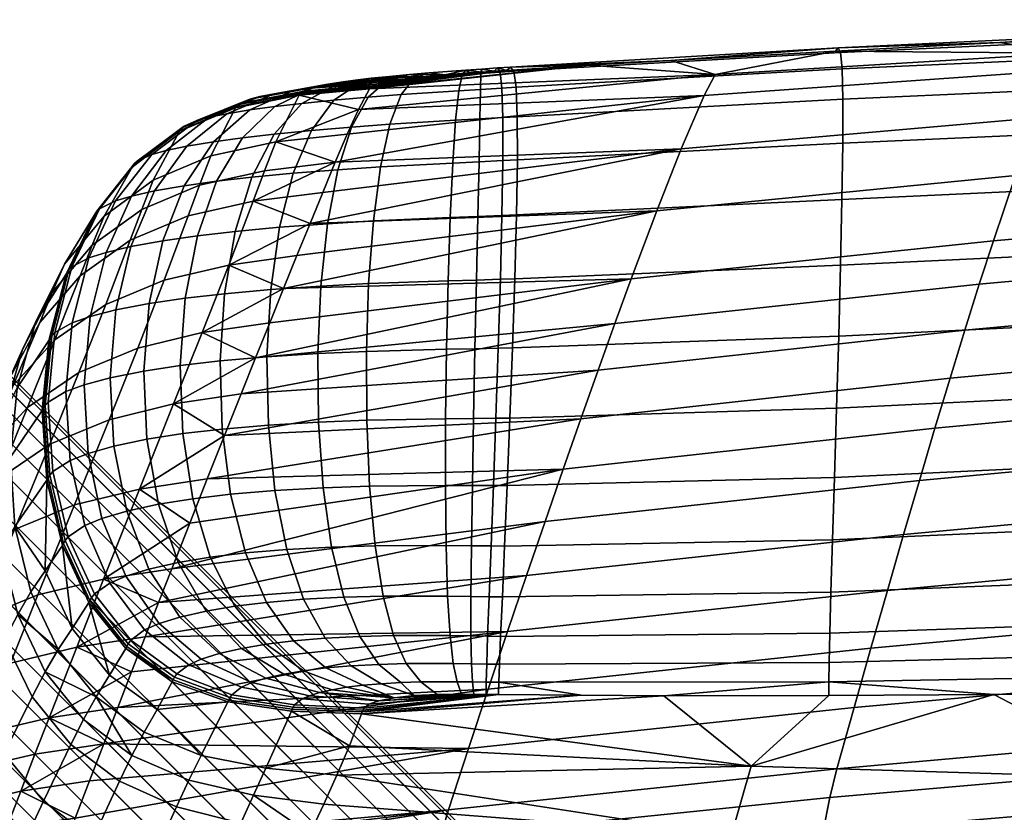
# Model space of a CAD drawing. Header units: millimetres. Extents: x -269 to 269, y -299 to 257.
# Tile 18 of 37: x -215 to -148, y 201 to 255. Entities that reach past the tile are written whole.
import ezdxf

# ---------------------------------------------------------------- set-up
doc = ezdxf.new("R2010")
doc.units = ezdxf.units.MM
doc.header["$MEASUREMENT"] = 0
doc.layers.add('podnoz', color=7, linetype='Continuous')
doc.layers.add('sedak', color=251, linetype='Continuous')

msp = doc.modelspace()

# ---------------------------------------------------------------- meshes
at = {"layer": 'podnoz'}
mesh = msp.add_polyface(dxfattribs=at)
corners = [(-226.217, 223.385, 71.431), (-224.729, 224.729, 71.279), (-18.084, 18.084, 268.012), (-19.572, 16.741, 268.164), (-229.692, 221.18, 72.766), (-227.896, 222.17, 71.92), (-21.252, 15.526, 268.653), (-23.049, 14.536, 269.5), (-233.205, 220.185, 75.411), (-231.501, 220.501, 73.952), (-24.856, 13.857, 270.685), (-26.562, 13.541, 272.144), (-235.93, 220.633, 78.743), (-234.705, 220.241, 77.045), (-28.062, 13.597, 273.778), (-29.286, 13.989, 275.477), (-237.511, 222.214, 82.064), (-236.851, 221.294, 80.404), (-30.206, 14.65, 277.137), (-30.867, 15.57, 278.798), (-236.964, 228.451, 88.041), (-237.644, 226.644, 86.856), (-31, 19.999, 283.589), (-30.32, 21.807, 284.775), (-234.759, 231.928, 89.377), (-235.974, 230.248, 88.888), (-29.33, 23.604, 285.621), (-28.114, 25.284, 286.11), (-231.928, 234.759, 89.377), (-233.416, 233.416, 89.529), (-26.771, 26.772, 286.262), (-25.284, 28.115, 286.11), (-228.451, 236.964, 88.041), (-230.248, 235.974, 88.888), (-23.604, 29.33, 285.621), (-21.808, 30.32, 284.775), (-224.938, 237.959, 85.397), (-226.644, 237.644, 86.856), (-20, 30.999, 283.589), (-18.295, 31.315, 282.13), (-222.214, 237.511, 82.064), (-223.439, 237.903, 83.763), (-16.795, 31.259, 280.496), (-15.57, 30.867, 278.798), (-220.633, 235.93, 78.743), (-221.294, 236.85, 80.404), (-14.65, 30.206, 277.137), (-13.989, 29.286, 275.477), (-220.185, 233.206, 75.411), (-220.241, 234.705, 77.045), (-13.597, 28.061, 273.778), (-13.541, 26.561, 272.144), (-221.18, 229.693, 72.766), (-220.501, 231.501, 73.952), (-13.856, 24.857, 270.685), (-14.536, 23.049, 269.5), (-223.386, 226.216, 71.431), (-222.17, 227.896, 71.92), (-15.526, 21.252, 268.653), (-16.741, 19.572, 268.164), (-23.688, 23.687, 290.034), (-25.149, 25.149, 288.017), (-27.655, 21.929, 287.432), (-26.146, 20.42, 289.515), (-20.42, 26.146, 289.515), (-21.929, 27.655, 287.432), (-16.501, 27.501, 287.868), (-18.159, 29.159, 285.579), (-19.062, 24.788, 291.913), (-22.371, 22.371, 292.358), (-17.923, 23.649, 294.531), (-21.269, 21.268, 294.894)]
mesh.append_faces([[corners[k] for k in face] for face in [(0, 1, 2, 3), (4, 5, 6, 7), (5, 0, 3, 6), (8, 9, 10, 11), (12, 13, 14, 15), (13, 8, 11, 14), (9, 4, 7, 10), (16, 17, 18, 19), (20, 21, 22, 23), (24, 25, 26, 27), (25, 20, 23, 26), (17, 12, 15, 18), (28, 29, 30, 31), (32, 33, 34, 35), (33, 28, 31, 34), (36, 37, 38, 39), (40, 41, 42, 43), (41, 36, 39, 42), (37, 32, 35, 38), (44, 45, 46, 47), (48, 49, 50, 51), (49, 44, 47, 50), (52, 53, 54, 55), (56, 57, 58, 59), (1, 56, 59, 2), (57, 52, 55, 58), (53, 48, 51, 54), (45, 40, 43, 46), (29, 24, 27, 30), (60, 61, 62, 63), (64, 65, 61, 60), (66, 67, 65, 64), (68, 64, 60, 69), (70, 68, 69, 71), (62, 26, 23, 23), (26, 62, 27, 27), (27, 61, 30, 30), (61, 27, 62, 62), (65, 34, 31, 31), (65, 35, 34, 34), (38, 35, 67, 67), (65, 67, 35, 35), (61, 65, 31, 30)]])
mesh = msp.add_polyface(dxfattribs=at)
corners = [(-241.803, 227.338, 65.913), (-242.927, 228.463, 62.418), (-238.731, 227.732, 61.087), (-237.743, 226.743, 64.161), (-236.492, 225.492, 67.037), (-233.577, 227.851, 63.01), (-232.438, 226.712, 65.628), (-240.381, 225.916, 69.184), (-231.08, 225.354, 68.026), (-229.129, 229.129, 65.183), (-227.812, 227.813, 67.507), (-234.999, 223.999, 69.673), (-238.684, 224.219, 72.181), (-241.349, 225.792, 74.903), (-243.268, 227.711, 71.514), (-229.571, 223.845, 70.109), (-226.352, 226.351, 69.524), (-233.341, 222.341, 71.962), (-236.798, 222.334, 74.782), (-239.217, 223.66, 77.845), (-240.543, 226.079, 80.908), (-242.922, 228.458, 77.626), (-226.217, 223.385, 71.431), (-227.896, 222.17, 71.92), (-229.692, 221.18, 72.766), (-224.729, 224.729, 71.279), (-233.205, 220.185, 75.411), (-235.93, 220.633, 78.743), (-237.511, 222.214, 82.064), (-237.903, 223.439, 83.763), (-237.959, 224.939, 85.397), (-240.535, 229.536, 83.729), (-231.501, 220.501, 73.952), (-234.705, 220.241, 77.045), (-236.851, 221.294, 80.404), (-237.644, 226.644, 86.856), (-223.846, 229.571, 70.109), (-223.386, 226.216, 71.431), (-222.17, 227.896, 71.92), (-31.259, 16.795, 280.496), (-31.315, 18.295, 282.13), (-30.867, 15.57, 278.798), (-31, 19.999, 283.589), (-240, 229.5, 7.5), (-240, 225, 5), (-237.271, 225.25, 5), (-234.479, 226.053, 5), (-236.135, 230.237, 7.5), (-242.729, 225.25, 5), (-243.865, 230.237, 7.5), (-248.208, 227.445, 5), (-245.521, 226.053, 5), (-237.38, 225.841, 4), (-237.271, 225.25, 5), (-240, 225, 5), (-240, 225.6, 4), (-232.12, 227.947, 4), (-231.792, 227.445, 5), (-234.479, 226.053, 5), (-234.699, 226.611, 4), (-242.62, 225.841, 4), (-242.729, 225.25, 5), (-245.521, 226.053, 5), (-245.301, 226.611, 4), (-248.208, 227.445, 5), (-247.88, 227.947, 4)]
mesh.append_faces([[corners[k] for k in face] for face in [(0, 1, 2, 3), (4, 3, 5, 6), (7, 0, 3, 4), (8, 6, 9, 10), (11, 4, 6, 8), (12, 7, 4, 11), (13, 14, 7, 12), (15, 8, 10, 16), (17, 11, 8, 15), (18, 12, 11, 17), (19, 13, 12, 18), (20, 21, 13, 19), (15, 16, 22, 23), (17, 15, 23, 24), (16, 25, 22, 22), (26, 18, 17, 17), (18, 27, 19, 19), (20, 19, 28, 29), (30, 31, 20, 20), (17, 24, 32, 32), (17, 32, 26, 26), (18, 33, 27, 27), (19, 27, 34, 34), (18, 26, 33, 33), (20, 29, 30, 30), (31, 30, 35, 35), (19, 34, 28, 28), (36, 37, 16, 16), (16, 37, 25, 25), (36, 38, 37, 37), (30, 29, 39, 40), (29, 28, 41, 39), (35, 30, 40, 42), (43, 44, 45, 45), (46, 47, 45, 45), (48, 44, 43, 43), (49, 50, 51, 51), (52, 53, 54, 55), (56, 57, 58, 59), (59, 58, 53, 52), (60, 61, 62, 63), (55, 54, 61, 60), (63, 62, 64, 65)]])
at = {"layer": 'sedak'}
mesh = msp.add_polyface(dxfattribs=at)
corners = [(-136.492, 253.839, 841.36), (-113.754, 254.627, 841.297), (-113.877, 255.039, 836.735), (-136.638, 254.181, 836.831), (-136.392, 252.703, 845.448), (-113.669, 253.442, 845.427), (-136.342, 250.639, 849.028), (-113.627, 251.353, 849.049), (-136.343, 247.649, 852.036), (-113.628, 248.361, 852.093), (-136.391, 243.843, 854.408), (-113.668, 244.572, 854.491), (-136.476, 239.413, 856.088), (-113.74, 240.171, 856.181), (-136.588, 234.607, 857.025), (-113.834, 235.397, 857.114), (-136.714, 229.701, 857.183), (-113.94, 230.517, 857.254), (-136.842, 224.972, 856.536), (-114.048, 225.798, 856.58), (-136.96, 220.673, 855.079), (-114.146, 221.484, 855.089), (-158.83, 252.816, 841.357), (-158.986, 253.118, 836.897), (-158.724, 251.701, 845.375), (-158.673, 249.638, 848.894), (-158.677, 246.632, 851.854), (-158.732, 242.801, 854.194), (-158.829, 238.345, 855.857), (-158.954, 233.521, 856.795), (-159.095, 228.616, 856.968), (-159.237, 223.915, 856.35), (-159.368, 219.676, 854.931), (-125.422, 254.521, 831.864), (-136.816, 254.027, 831.921), (-147.998, 253.493, 831.982), (-159.178, 252.908, 832.048), (-144.132, 251.573, 798.661), (-168.104, 249.875, 798.861), (-167.358, 251.3, 815.469), (-143.479, 252.768, 815.302), (-145.495, 248.361, 765.455), (-169.666, 246.252, 765.727), (-146.932, 244.441, 732.328), (-171.32, 242.042, 732.666), (-148.438, 239.995, 699.265), (-173.062, 237.408, 699.663), (-149.396, 237.044, 679.094), (-174.169, 234.379, 679.516), (-120.14, 253.022, 798.49), (-119.587, 254.03, 815.159), (-121.292, 250.149, 765.223), (-122.503, 246.477, 732.042), (-123.769, 242.191, 698.927), (-124.57, 239.305, 678.736), (-125.393, 236.237, 658.573), (-150.377, 233.929, 658.949), (-126.233, 233.001, 638.436), (-151.383, 230.662, 638.829), (-127.095, 229.609, 618.318), (-152.414, 227.251, 618.728), (-127.974, 226.075, 598.229), (-153.469, 223.705, 598.653), (-128.871, 222.405, 578.165), (-154.546, 220.03, 578.604)]
mesh.append_faces([[corners[k] for k in face] for face in [(0, 1, 2, 3), (4, 5, 1, 0), (6, 7, 5, 4), (8, 9, 7, 6), (10, 11, 9, 8), (12, 13, 11, 10), (14, 15, 13, 12), (16, 17, 15, 14), (18, 19, 17, 16), (20, 21, 19, 18), (22, 0, 3, 23), (24, 4, 0, 22), (25, 6, 4, 24), (26, 8, 6, 25), (27, 10, 8, 26), (28, 12, 10, 27), (29, 14, 12, 28), (30, 16, 14, 29), (31, 18, 16, 30), (32, 20, 18, 31), (3, 33, 34, 34), (3, 34, 35, 35), (23, 35, 36, 36), (35, 23, 3, 3), (37, 38, 39, 40), (41, 42, 38, 37), (43, 44, 42, 41), (45, 46, 44, 43), (47, 48, 46, 45), (49, 37, 40, 50), (51, 41, 37, 49), (52, 43, 41, 51), (53, 45, 43, 52), (54, 47, 45, 53), (55, 56, 47, 54), (57, 58, 56, 55), (59, 60, 58, 57), (61, 62, 60, 59), (63, 64, 62, 61), (40, 39, 36, 36), (40, 35, 34, 34), (40, 36, 35, 35), (40, 34, 33, 33), (50, 40, 33, 33)]])
mesh = msp.add_polyface(dxfattribs=at)
corners = [(-181.262, 251.812, 836.911), (-181.529, 251.584, 832.199), (-182.151, 251.755, 836.912), (-182.366, 251.531, 832.206), (-183.24, 251.684, 836.911), (-181.041, 251.53, 841.245), (-158.83, 252.816, 841.357), (-158.986, 253.118, 836.897), (-180.885, 250.447, 845.151), (-158.724, 251.701, 845.375), (-180.803, 248.435, 848.572), (-158.673, 249.638, 848.894), (-180.794, 245.503, 851.451), (-158.677, 246.632, 851.854), (-180.854, 241.766, 853.728), (-158.732, 242.801, 854.194), (-180.969, 237.421, 855.348), (-158.829, 238.345, 855.857), (-181.125, 232.72, 856.264), (-158.954, 233.521, 856.795), (-181.305, 227.942, 856.436), (-159.095, 228.616, 856.968), (-181.49, 223.366, 855.839), (-159.237, 223.915, 856.35), (-181.664, 219.247, 854.462), (-159.368, 219.676, 854.931), (-181.971, 251.47, 841.24), (-181.843, 250.387, 845.139), (-181.778, 248.379, 848.554), (-181.778, 245.453, 851.427), (-181.838, 241.726, 853.699), (-181.947, 237.392, 855.316), (-182.092, 232.703, 856.229), (-182.257, 227.936, 856.4), (-182.426, 223.37, 855.803), (-182.583, 219.258, 854.429), (-170.355, 252.273, 832.121), (-175.942, 251.935, 832.159), (-159.178, 252.908, 832.048), (-150.377, 233.929, 658.949), (-175.308, 231.21, 659.392), (-174.169, 234.379, 679.516), (-149.396, 237.044, 679.094), (-151.383, 230.662, 638.829), (-176.478, 227.906, 639.292), (-152.414, 227.251, 618.728), (-177.678, 224.472, 619.21), (-153.469, 223.705, 598.653), (-178.908, 220.912, 599.153), (-191.587, 248.924, 808.282), (-190.843, 250.331, 823.452), (-167.358, 251.3, 815.469), (-192.357, 247.254, 793.14), (-168.104, 249.875, 798.861), (-194.885, 241.182, 746.578), (-194.019, 243.296, 762.086), (-169.666, 246.252, 765.727), (-193.176, 245.338, 777.604), (-171.32, 242.042, 732.666), (-173.062, 237.408, 699.663), (-196.69, 236.749, 715.594), (-199.571, 229.597, 669.228), (-200.706, 226.753, 651.831), (-198.589, 232.048, 684.666)]
mesh.append_faces([[corners[k] for k in face] for face in [(0, 1, 2, 2), (3, 4, 2, 2), (2, 1, 3, 3), (5, 6, 7, 0), (8, 9, 6, 5), (10, 11, 9, 8), (12, 13, 11, 10), (14, 15, 13, 12), (16, 17, 15, 14), (18, 19, 17, 16), (20, 21, 19, 18), (22, 23, 21, 20), (24, 25, 23, 22), (26, 5, 0, 2), (27, 8, 5, 26), (28, 10, 8, 27), (29, 12, 10, 28), (30, 14, 12, 29), (31, 16, 14, 30), (32, 18, 16, 31), (33, 20, 18, 32), (34, 22, 20, 33), (35, 24, 22, 34), (0, 36, 37, 37), (7, 38, 36, 36), (0, 7, 36, 36), (0, 37, 1, 1), (39, 40, 41, 42), (43, 44, 40, 39), (45, 46, 44, 43), (47, 48, 46, 45), (49, 50, 51, 51), (52, 49, 53, 53), (54, 55, 56, 56), (51, 37, 36, 36), (36, 38, 51, 51), (53, 49, 51, 51), (53, 56, 57, 57), (58, 54, 56, 56), (59, 60, 58, 58), (40, 61, 41, 41), (44, 62, 40, 40), (41, 63, 59, 59), (51, 50, 37, 37)]])
mesh = msp.add_polyface(dxfattribs=at)
corners = [(-190.686, 250.535, 825.961), (-195.4, 250.162, 826.526), (-190.355, 250.679, 827.599), (-192.802, 250.787, 832.812), (-189.67, 250.835, 829.116), (-193.685, 250.645, 831.593), (-194.373, 250.509, 830.31), (-194.871, 250.383, 829.017), (-191.813, 250.922, 833.855), (-188.615, 250.996, 830.405), (-195.565, 249.98, 824.342), (-190.803, 250.4, 824.292), (-190.843, 250.331, 823.452), (-195.503, 250.073, 825.471), (-190.758, 250.467, 825.128), (-190.723, 251.052, 834.742), (-188.131, 251.313, 836.115), (-186.8, 251.427, 836.522), (-185.697, 251.296, 831.96), (-189.474, 251.185, 835.514), (-187.26, 251.153, 831.373), (-184.301, 251.613, 836.876), (-182.366, 251.531, 832.206), (-183.204, 251.476, 832.208), (-183.24, 251.684, 836.911), (-184.041, 251.42, 832.186), (-183.266, 251.385, 841.231), (-181.971, 251.47, 841.24), (-182.151, 251.755, 836.912), (-183.295, 250.294, 845.12), (-181.843, 250.387, 845.139), (-184.544, 251.304, 841.182), (-184.774, 250.208, 845.057), (-187.805, 251.068, 840.711), (-188.698, 249.941, 844.482), (-189.62, 250.918, 840.155), (-190.941, 249.766, 843.793), (-191.488, 250.746, 839.319), (-193.226, 250.565, 838.244), (-194.721, 250.39, 837.033), (-175.942, 251.935, 832.159), (-181.529, 251.584, 832.199)]
mesh.append_faces([[corners[k] for k in face] for face in [(0, 1, 2, 2), (3, 4, 5, 5), (6, 5, 4, 4), (7, 6, 2, 2), (3, 8, 9, 9), (10, 11, 12, 12), (13, 14, 11, 11), (14, 1, 0, 0), (9, 8, 15, 15), (16, 17, 18, 18), (19, 16, 20, 20), (21, 18, 17, 17), (22, 23, 24, 24), (21, 24, 23, 23), (25, 21, 23, 23), (20, 9, 15, 15), (4, 2, 6, 6), (9, 4, 3, 3), (21, 25, 18, 18), (18, 20, 16, 16), (15, 19, 20, 20), (26, 27, 28, 24), (29, 30, 27, 26), (31, 26, 24, 21), (32, 29, 26, 31), (33, 31, 21, 17), (34, 32, 31, 33), (35, 33, 17, 16), (36, 34, 33, 35), (37, 35, 16, 19), (38, 37, 19, 15), (39, 38, 15, 8), (40, 12, 11, 11), (25, 20, 18, 18), (22, 4, 23, 23), (9, 25, 23, 23), (41, 2, 22, 22), (41, 0, 2, 2), (22, 2, 4, 4), (25, 9, 20, 20), (9, 23, 4, 4), (14, 0, 41, 41), (41, 40, 11, 11), (11, 14, 41, 41)]])
mesh = msp.add_polyface(dxfattribs=at)
corners = [(-190.355, 250.679, 827.599), (-195.4, 250.162, 826.526), (-194.871, 250.383, 829.017), (-195.565, 249.98, 824.342), (-190.843, 250.331, 823.452), (-195.614, 249.905, 823.441), (-190.803, 250.4, 824.292), (-195.503, 250.073, 825.471), (-190.758, 250.467, 825.128), (-196.032, 244.594, 848.297), (-192.999, 244.833, 849.66), (-192.074, 247.736, 846.979), (-194.796, 247.508, 845.758), (-196.96, 240.926, 850.316), (-193.698, 241.166, 851.785), (-197.559, 236.688, 851.768), (-194.157, 236.921, 853.303), (-195.438, 249.342, 841.407), (-193.272, 249.561, 842.749), (-191.488, 250.746, 839.319), (-193.226, 250.565, 838.244), (-197.322, 247.259, 844.191), (-198.846, 244.325, 846.549), (-199.98, 240.645, 848.436), (-200.704, 236.403, 849.807), (-197.288, 249.127, 839.91), (-194.721, 250.39, 837.033), (-199.472, 247.012, 842.451), (-201.234, 244.05, 844.615), (-202.543, 240.349, 846.359), (-196.088, 250.205, 835.598), (-191.813, 250.922, 833.855), (-192.802, 250.787, 832.812), (-198.985, 248.897, 838.13), (-201.447, 246.741, 840.382), (-197.33, 250.007, 833.89), (-193.685, 250.645, 831.593), (-200.543, 248.645, 835.996), (-203.268, 246.437, 837.89), (-198.288, 249.817, 832.11), (-194.373, 250.509, 830.31), (-201.738, 248.401, 833.779), (-198.97, 249.643, 830.353), (-202.581, 248.177, 831.612), (-199.679, 249.346, 827.094), (-203.444, 247.804, 827.691), (-199.808, 249.238, 825.839), (-199.887, 249.121, 824.459), (-199.943, 249.039, 823.505), (-201.624, 245.775, 793.337), (-197.199, 246.725, 793.203), (-202.391, 243.787, 777.826), (-197.973, 244.765, 777.68), (-203.161, 241.691, 762.323), (-198.757, 242.692, 762.168), (-191.587, 248.924, 808.282), (-192.357, 247.254, 793.14), (-193.176, 245.338, 777.604), (-200.409, 238.353, 731.177), (-194.885, 241.182, 746.578), (-195.776, 238.999, 731.081), (-194.019, 243.296, 762.086), (-196.69, 236.749, 715.594)]
mesh.append_faces([[corners[k] for k in face] for face in [(0, 1, 2, 2), (3, 4, 5, 5), (6, 3, 7, 7), (1, 8, 7, 7), (9, 10, 11, 12), (13, 14, 10, 9), (15, 16, 14, 13), (17, 18, 19, 20), (21, 12, 18, 17), (22, 9, 12, 21), (23, 13, 9, 22), (24, 15, 13, 23), (25, 17, 20, 26), (27, 21, 17, 25), (28, 22, 21, 27), (29, 23, 22, 28), (30, 26, 31, 32), (33, 25, 26, 30), (34, 27, 25, 33), (35, 30, 32, 36), (37, 33, 30, 35), (38, 34, 33, 37), (39, 35, 36, 40), (41, 37, 35, 39), (42, 39, 40, 2), (43, 41, 39, 42), (44, 42, 2, 1), (45, 43, 42, 44), (46, 44, 1, 7), (47, 46, 7, 3), (48, 47, 3, 5), (49, 48, 5, 50), (51, 49, 50, 52), (53, 51, 52, 54), (50, 55, 56, 56), (50, 56, 57, 57), (58, 59, 60, 60), (54, 61, 59, 59), (58, 60, 62, 62), (54, 57, 61, 61), (55, 50, 5, 5), (57, 52, 50, 50), (54, 52, 57, 57), (54, 59, 58, 58)]])
mesh = msp.add_polyface(dxfattribs=at)
corners = [(-195.614, 249.905, 823.441), (-190.843, 250.331, 823.452), (-191.587, 248.924, 808.282), (-183.339, 248.286, 848.523), (-181.778, 248.379, 848.554), (-181.843, 250.387, 845.139), (-183.295, 250.294, 845.12), (-183.401, 245.366, 851.384), (-181.778, 245.453, 851.427), (-183.481, 241.65, 853.645), (-181.838, 241.726, 853.699), (-183.575, 237.333, 855.253), (-181.947, 237.392, 855.316), (-183.674, 232.662, 856.161), (-182.092, 232.703, 856.229), (-183.77, 227.913, 856.33), (-182.257, 227.936, 856.4), (-183.853, 223.364, 855.735), (-182.426, 223.37, 855.803), (-183.915, 219.265, 854.366), (-182.583, 219.258, 854.429), (-184.989, 248.201, 848.446), (-184.774, 250.208, 845.057), (-185.186, 245.289, 851.294), (-185.357, 241.586, 853.544), (-185.5, 237.285, 855.144), (-185.605, 232.633, 856.046), (-185.667, 227.902, 856.213), (-185.679, 223.369, 855.621), (-185.635, 219.281, 854.259), (-189.467, 247.925, 847.782), (-188.698, 249.941, 844.482), (-190.099, 245.024, 850.557), (-190.58, 241.349, 852.752), (-190.901, 237.088, 854.315), (-191.055, 232.482, 855.202), (-191.035, 227.8, 855.376), (-190.838, 223.309, 854.811), (-192.074, 247.736, 846.979), (-190.941, 249.766, 843.793), (-192.999, 244.833, 849.66), (-193.698, 241.166, 851.785), (-194.157, 236.921, 853.303), (-194.365, 232.335, 854.17), (-194.312, 227.675, 854.351), (-193.997, 223.206, 853.821), (-193.272, 249.561, 842.749), (-189.62, 250.918, 840.155), (-191.488, 250.746, 839.319), (-194.796, 247.508, 845.758), (-168.104, 249.875, 798.861), (-193.176, 245.338, 777.604), (-192.357, 247.254, 793.14), (-169.666, 246.252, 765.727), (-194.019, 243.296, 762.086), (-171.32, 242.042, 732.666), (-195.776, 238.999, 731.081), (-194.885, 241.182, 746.578), (-196.69, 236.749, 715.594), (-173.062, 237.408, 699.663), (-198.589, 232.048, 684.666), (-197.628, 234.432, 700.121), (-174.169, 234.379, 679.516), (-199.571, 229.597, 669.228), (-201.87, 223.822, 634.45), (-200.706, 226.753, 651.831), (-176.478, 227.906, 639.292), (-203.062, 220.805, 617.085), (-177.678, 224.472, 619.21)]
mesh.append_faces([[corners[k] for k in face] for face in [(0, 1, 2, 2), (3, 4, 5, 6), (7, 8, 4, 3), (9, 10, 8, 7), (11, 12, 10, 9), (13, 14, 12, 11), (15, 16, 14, 13), (17, 18, 16, 15), (19, 20, 18, 17), (21, 3, 6, 22), (23, 7, 3, 21), (24, 9, 7, 23), (25, 11, 9, 24), (26, 13, 11, 25), (27, 15, 13, 26), (28, 17, 15, 27), (29, 19, 17, 28), (30, 21, 22, 31), (32, 23, 21, 30), (33, 24, 23, 32), (34, 25, 24, 33), (35, 26, 25, 34), (36, 27, 26, 35), (37, 28, 27, 36), (38, 30, 31, 39), (40, 32, 30, 38), (41, 33, 32, 40), (42, 34, 33, 41), (43, 35, 34, 42), (44, 36, 35, 43), (45, 37, 36, 44), (46, 39, 47, 48), (49, 38, 39, 46), (50, 51, 52, 52), (53, 54, 51, 51), (55, 56, 57, 57), (55, 58, 56, 56), (59, 60, 61, 61), (62, 63, 60, 60), (61, 58, 59, 59), (64, 65, 66, 66), (67, 64, 68, 68), (64, 66, 68, 68)]])
mesh = msp.add_polyface(dxfattribs=at)
corners = [(-203.374, 236.094, 847.641), (-200.704, 236.403, 849.807), (-199.98, 240.645, 848.436), (-202.543, 240.349, 846.359), (-203.43, 243.742, 842.316), (-201.234, 244.05, 844.615), (-199.472, 247.012, 842.451), (-201.447, 246.741, 840.382), (-204.897, 240.01, 843.894), (-205.822, 235.73, 845.077), (-205.457, 243.39, 839.544), (-203.268, 246.437, 837.89), (-207.072, 239.615, 840.921), (-208.084, 235.298, 841.986), (-204.663, 246.139, 835.303), (-200.543, 248.645, 835.996), (-201.738, 248.401, 833.779), (-207.014, 243.039, 836.66), (-208.746, 239.213, 837.82), (-209.83, 234.853, 838.75), (-205.643, 245.864, 832.789), (-202.581, 248.177, 831.612), (-208.101, 242.712, 833.867), (-209.913, 238.837, 834.822), (-211.045, 234.433, 835.625), (-206.634, 245.412, 828.324), (-203.444, 247.804, 827.691), (-209.19, 242.182, 828.984), (-211.069, 238.233, 829.653), (-212.238, 233.763, 830.302), (-203.598, 247.674, 826.263), (-199.679, 249.346, 827.094), (-199.808, 249.238, 825.839), (-206.807, 245.26, 826.753), (-209.379, 242.007, 827.302), (-211.27, 238.035, 827.893), (-203.689, 247.536, 824.684), (-199.887, 249.121, 824.459), (-206.91, 245.103, 825.032), (-209.49, 241.833, 825.501), (-211.387, 237.847, 826.068), (-203.754, 247.447, 823.69), (-199.943, 249.039, 823.505), (-206.979, 245.006, 824.012), (-209.564, 241.729, 824.467), (-211.465, 237.736, 825.034), (-205.544, 244.131, 793.586), (-201.624, 245.775, 793.337), (-208.879, 241.673, 793.966), (-211.564, 238.41, 794.474), (-213.546, 234.456, 795.088), (-206.327, 242.137, 778.088), (-202.391, 243.787, 777.826), (-209.692, 239.701, 778.482), (-212.411, 236.487, 779.005), (-207.111, 240.039, 762.596), (-203.161, 241.691, 762.323), (-210.506, 237.623, 763.003), (-213.261, 234.452, 763.539), (-204.79, 237.32, 731.348), (-198.757, 242.692, 762.168), (-200.409, 238.353, 731.177), (-208.773, 235.661, 731.642), (-212.231, 233.269, 732.076)]
mesh.append_faces([[corners[k] for k in face] for face in [(0, 1, 2, 3), (4, 5, 6, 7), (8, 3, 5, 4), (9, 0, 3, 8), (10, 4, 7, 11), (12, 8, 4, 10), (13, 9, 8, 12), (14, 11, 15, 16), (17, 10, 11, 14), (18, 12, 10, 17), (19, 13, 12, 18), (20, 14, 16, 21), (22, 17, 14, 20), (23, 18, 17, 22), (24, 19, 18, 23), (25, 20, 21, 26), (27, 22, 20, 25), (28, 23, 22, 27), (29, 24, 23, 28), (30, 26, 31, 32), (33, 25, 26, 30), (34, 27, 25, 33), (35, 28, 27, 34), (36, 30, 32, 37), (38, 33, 30, 36), (39, 34, 33, 38), (40, 35, 34, 39), (41, 36, 37, 42), (43, 38, 36, 41), (44, 39, 38, 43), (45, 40, 39, 44), (46, 41, 42, 47), (48, 43, 41, 46), (49, 44, 43, 48), (50, 45, 44, 49), (51, 46, 47, 52), (53, 48, 46, 51), (54, 49, 48, 53), (55, 51, 52, 56), (57, 53, 51, 55), (58, 54, 53, 57), (59, 56, 60, 61), (62, 55, 56, 59), (63, 57, 55, 62)]])
mesh = msp.add_polyface(dxfattribs=at)
corners = [(-211.192, 225.057, 836.65), (-209.976, 225.533, 839.788), (-210.243, 230.203, 839.417), (-211.476, 229.748, 836.244), (-212.675, 229.027, 830.899), (-211.045, 234.433, 835.625), (-212.238, 233.763, 830.302), (-212.367, 224.303, 831.41), (-211.319, 219.872, 831.8), (-210.196, 220.635, 836.815), (-212.445, 233.545, 828.5), (-211.069, 238.233, 829.653), (-211.27, 238.035, 827.893), (-212.884, 228.791, 829.088), (-212.575, 224.055, 829.623), (-211.52, 219.618, 830.071), (-212.565, 233.347, 826.7), (-211.387, 237.847, 826.068), (-213.005, 228.587, 827.356), (-212.693, 223.849, 827.988), (-211.634, 219.413, 828.553), (-212.646, 233.229, 825.677), (-211.465, 237.736, 825.034), (-213.085, 228.463, 826.351), (-212.773, 223.72, 827.008), (-211.712, 219.281, 827.601), (-214.785, 230, 795.77), (-213.546, 234.456, 795.088), (-215.255, 225.283, 796.479), (-214.943, 220.573, 797.164), (-212.885, 217.566, 812.79), (-214.424, 232.602, 779.634), (-211.564, 238.41, 794.474), (-212.411, 236.487, 779.005), (-215.685, 228.228, 780.332), (-216.165, 223.595, 781.056), (-215.853, 218.96, 781.756), (-215.306, 230.628, 764.183), (-213.261, 234.452, 763.539), (-216.591, 226.324, 764.897), (-217.083, 221.765, 765.637), (-216.77, 217.195, 766.354), (-215.061, 230.151, 732.644), (-210.506, 237.623, 763.003), (-212.231, 233.269, 732.076), (-217.176, 226.405, 733.323), (-218.516, 222.196, 734.075), (-219.04, 217.733, 734.853), (-214.084, 228.658, 701.195), (-208.773, 235.661, 731.642), (-210.589, 231.038, 700.733), (-216.958, 225.569, 701.798), (-219.119, 221.867, 702.516), (-220.499, 217.71, 703.31), (-216.093, 223.785, 670.369), (-212.569, 226.164, 669.88), (-219, 220.708, 671.005), (-221.196, 217.025, 671.762), (-214.978, 220.36, 635.146), (-208.546, 227.837, 669.545), (-210.901, 222.041, 634.789), (-218.562, 217.978, 635.667), (-221.535, 214.902, 636.344)]
mesh.append_faces([[corners[k] for k in face] for face in [(0, 1, 2, 3), (4, 3, 5, 6), (7, 0, 3, 4), (8, 9, 0, 7), (10, 6, 11, 12), (13, 4, 6, 10), (14, 7, 4, 13), (15, 8, 7, 14), (16, 10, 12, 17), (18, 13, 10, 16), (19, 14, 13, 18), (20, 15, 14, 19), (21, 16, 17, 22), (23, 18, 16, 21), (24, 19, 18, 23), (25, 20, 19, 24), (26, 21, 22, 27), (28, 23, 21, 26), (29, 24, 23, 28), (30, 25, 24, 24), (24, 29, 30, 30), (31, 27, 32, 33), (34, 26, 27, 31), (35, 28, 26, 34), (36, 29, 28, 35), (37, 31, 33, 38), (39, 34, 31, 37), (40, 35, 34, 39), (41, 36, 35, 40), (42, 38, 43, 44), (45, 37, 38, 42), (46, 39, 37, 45), (47, 40, 39, 46), (48, 44, 49, 50), (51, 42, 44, 48), (52, 45, 42, 51), (53, 46, 45, 52), (54, 48, 50, 55), (56, 51, 48, 54), (57, 52, 51, 56), (58, 55, 59, 60), (61, 54, 55, 58), (62, 56, 54, 61)]])
mesh = msp.add_polyface(dxfattribs=at)
corners = [(-197.813, 232.116, 852.61), (-194.365, 232.335, 854.17), (-194.157, 236.921, 853.303), (-197.559, 236.688, 851.768), (-197.718, 227.474, 852.807), (-194.312, 227.675, 854.351), (-197.268, 223.025, 852.336), (-193.997, 223.206, 853.821), (-196.465, 219.011, 851.186), (-193.42, 219.171, 852.571), (-201.001, 231.835, 850.62), (-200.704, 236.403, 849.807), (-200.861, 227.203, 850.843), (-200.283, 222.769, 850.449), (-199.271, 218.775, 849.428), (-203.708, 231.519, 848.423), (-203.374, 236.094, 847.641), (-203.534, 226.887, 848.67), (-202.853, 222.464, 848.359), (-201.668, 218.488, 847.476), (-206.186, 231.139, 845.826), (-205.822, 235.73, 845.077), (-205.977, 226.502, 846.109), (-205.193, 222.084, 845.901), (-203.847, 218.126, 845.186), (-208.472, 230.682, 842.702), (-208.084, 235.298, 841.986), (-208.226, 226.032, 843.035), (-207.346, 221.617, 842.958), (-205.844, 217.68, 842.454), (-210.243, 230.203, 839.417), (-209.83, 234.853, 838.75), (-209.976, 225.533, 839.788), (-209.026, 221.116, 839.837), (-207.409, 217.196, 839.544), (-211.476, 229.748, 836.244), (-211.045, 234.433, 835.625), (-210.196, 220.635, 836.815), (-211.192, 225.057, 836.65), (-206.587, 232.704, 700.417), (-204.79, 237.32, 731.348), (-200.409, 238.353, 731.177), (-202.214, 233.758, 700.228), (-210.589, 231.038, 700.733), (-208.773, 235.661, 731.642), (-208.546, 227.837, 669.545), (-204.16, 228.905, 669.344), (-212.569, 226.164, 669.88), (-210.901, 222.041, 634.789), (-206.478, 223.119, 634.574), (-213.389, 215.915, 600.097), (-208.912, 216.998, 599.868), (-197.628, 234.432, 700.121), (-198.589, 232.048, 684.666), (-196.69, 236.749, 715.594), (-199.571, 229.597, 669.228), (-200.706, 226.753, 651.831), (-201.87, 223.822, 634.45), (-203.062, 220.805, 617.085), (-175.308, 231.21, 659.392), (-177.678, 224.472, 619.21), (-204.28, 217.703, 599.737)]
mesh.append_faces([[corners[k] for k in face] for face in [(0, 1, 2, 3), (4, 5, 1, 0), (6, 7, 5, 4), (8, 9, 7, 6), (10, 0, 3, 11), (12, 4, 0, 10), (13, 6, 4, 12), (14, 8, 6, 13), (15, 10, 11, 16), (17, 12, 10, 15), (18, 13, 12, 17), (19, 14, 13, 18), (20, 15, 16, 21), (22, 17, 15, 20), (23, 18, 17, 22), (24, 19, 18, 23), (25, 20, 21, 26), (27, 22, 20, 25), (28, 23, 22, 27), (29, 24, 23, 28), (30, 25, 26, 31), (32, 27, 25, 30), (33, 28, 27, 32), (34, 29, 28, 33), (35, 30, 31, 36), (37, 33, 32, 38), (39, 40, 41, 42), (43, 44, 40, 39), (45, 39, 42, 46), (47, 43, 39, 45), (48, 45, 46, 49), (50, 48, 49, 51), (42, 52, 53, 53), (42, 54, 52, 52), (46, 53, 55, 55), (49, 56, 57, 57), (49, 57, 58, 58), (46, 55, 56, 56), (41, 54, 42, 42), (46, 42, 53, 53), (49, 46, 56, 56), (49, 58, 51, 51), (59, 56, 55, 55), (60, 61, 58, 58)]])
mesh = msp.add_polyface(dxfattribs=at)
corners = [(-183.909, 211.235, 845.813), (-182.876, 211.218, 845.842), (-182.814, 213.115, 849.404), (-183.946, 213.134, 849.363), (-183.841, 210.002, 841.667), (-182.904, 209.989, 841.682), (-185.532, 215.837, 852.135), (-183.947, 215.815, 852.232), (-183.915, 219.265, 854.366), (-185.635, 219.281, 854.259), (-185.372, 213.156, 849.28), (-185.156, 211.253, 845.747), (-184.892, 210.014, 841.618), (-190.465, 219.254, 853.498), (-185.679, 223.369, 855.621), (-190.838, 223.309, 854.811), (-189.92, 215.831, 851.444), (-189.21, 213.157, 848.678), (-188.349, 211.25, 845.251), (-187.354, 210, 841.242), (-193.42, 219.171, 852.571), (-193.997, 223.206, 853.821), (-192.587, 215.762, 850.607), (-191.51, 213.099, 847.956), (-190.21, 211.199, 844.667), (-188.711, 209.958, 840.817), (-192.088, 211.101, 843.812), (-193.854, 212.979, 846.888), (-190.058, 209.882, 840.203), (-191.303, 209.773, 839.424), (-193.818, 210.953, 842.727), (-186.248, 209.146, 836.759), (-184.589, 209.164, 837.004), (-187.809, 209.07, 836.16), (-183.751, 209.159, 837.036), (-189.16, 208.927, 835.186), (-192.396, 209.639, 838.527), (-193.374, 209.475, 837.487), (-194.239, 209.279, 836.286), (-190.206, 208.726, 833.897), (-180.167, 217.231, 579.121), (-205.176, 215.411, 587.228), (-178.908, 220.912, 599.153), (-204.28, 217.703, 599.737), (-177.678, 224.472, 619.21), (-181.454, 213.43, 559.115), (-206.087, 213.074, 574.728), (-176.46, 209.093, 837.048), (-191.335, 207.962, 829.109), (-191.38, 207.832, 828.286), (-164.909, 204.28, 811.222), (-192.203, 205.65, 813.412), (-193.053, 203.668, 798.509), (-182.911, 209.15, 837.041), (-182.071, 209.141, 837.042), (-190.883, 208.485, 832.386), (-191.211, 208.225, 830.762), (-191.285, 208.093, 829.937)]
mesh.append_faces([[corners[k] for k in face] for face in [(0, 1, 2, 3), (4, 5, 1, 0), (6, 7, 8, 9), (10, 3, 7, 6), (11, 0, 3, 10), (12, 4, 0, 11), (13, 9, 14, 15), (16, 6, 9, 13), (17, 10, 6, 16), (18, 11, 10, 17), (19, 12, 11, 18), (20, 13, 15, 21), (22, 16, 13, 20), (23, 17, 16, 22), (24, 18, 17, 23), (25, 19, 18, 24), (26, 24, 23, 27), (28, 25, 24, 26), (29, 28, 26, 30), (19, 31, 32, 12), (31, 19, 25, 33), (12, 32, 34, 4), (25, 28, 33, 33), (29, 35, 33, 28), (36, 37, 35, 35), (29, 36, 35, 35), (35, 37, 38, 38), (35, 38, 39, 39), (40, 41, 42, 42), (43, 44, 42, 42), (45, 46, 40, 40), (47, 48, 49, 49), (50, 51, 52, 52), (51, 50, 49, 49), (34, 32, 35, 35), (34, 35, 39, 39), (32, 31, 33, 33), (35, 32, 33, 33), (53, 34, 39, 39), (54, 53, 55, 55), (53, 39, 55, 55), (55, 56, 54, 54), (57, 48, 54, 54), (57, 54, 56, 56)]])
mesh = msp.add_polyface(dxfattribs=at)
corners = [(-137.058, 217.002, 852.827), (-114.228, 217.769, 852.802), (-114.146, 221.484, 855.089), (-136.96, 220.673, 855.079), (-137.128, 214.081, 849.817), (-114.284, 214.77, 849.762), (-137.17, 211.922, 846.113), (-114.316, 212.501, 846.042), (-137.185, 210.409, 841.808), (-114.326, 210.85, 841.741), (-159.478, 216.104, 852.722), (-159.368, 219.676, 854.931), (-159.558, 213.32, 849.755), (-159.606, 211.334, 846.09), (-159.626, 210.018, 841.814), (-181.814, 215.784, 852.314), (-181.664, 219.247, 854.462), (-181.93, 213.098, 849.428), (-182.007, 211.203, 845.858), (-182.05, 209.977, 841.691), (-182.715, 215.8, 852.285), (-182.583, 219.258, 854.429), (-182.814, 213.115, 849.404), (-182.876, 211.218, 845.842), (-182.904, 209.989, 841.682), (-183.947, 215.815, 852.232), (-183.915, 219.265, 854.366), (-183.946, 213.134, 849.363), (-176.46, 209.093, 837.048), (-170.849, 209.068, 837.051), (-183.841, 210.002, 841.667), (-183.751, 209.159, 837.036), (-182.911, 209.15, 837.041), (-182.071, 209.141, 837.042), (-148.405, 209.147, 837.042), (-137.184, 209.261, 837.029), (-125.752, 209.402, 837.013), (-159.627, 209.076, 837.05), (-154.546, 220.03, 578.604), (-180.167, 217.231, 579.121), (-178.908, 220.912, 599.153), (-153.469, 223.705, 598.653), (-155.646, 216.23, 558.58), (-181.454, 213.43, 559.115), (-156.769, 212.308, 538.582), (-182.77, 209.511, 539.134), (-157.913, 208.264, 518.611), (-184.111, 205.473, 519.182), (-159.077, 204.091, 498.673), (-185.48, 201.314, 499.26), (-129.785, 218.606, 558.126), (-128.871, 222.405, 578.165), (-130.717, 214.682, 538.113), (-131.665, 210.631, 518.126), (-132.63, 206.446, 498.176), (-191.335, 207.962, 829.109), (-164.909, 204.28, 811.222), (-191.38, 207.832, 828.286), (-137.464, 203.437, 811.41), (-114.32, 209.549, 836.996)]
mesh.append_faces([[corners[k] for k in face] for face in [(0, 1, 2, 3), (4, 5, 1, 0), (6, 7, 5, 4), (8, 9, 7, 6), (10, 0, 3, 11), (12, 4, 0, 10), (13, 6, 4, 12), (14, 8, 6, 13), (15, 10, 11, 16), (17, 12, 10, 15), (18, 13, 12, 17), (19, 14, 13, 18), (20, 15, 16, 21), (22, 17, 15, 20), (23, 18, 17, 22), (24, 19, 18, 23), (25, 20, 21, 26), (27, 22, 20, 25), (14, 19, 28, 29), (30, 31, 32, 24), (24, 32, 33, 19), (19, 33, 28, 28), (8, 14, 34, 35), (35, 36, 8, 8), (37, 34, 14, 14), (29, 37, 14, 14), (38, 39, 40, 41), (42, 43, 39, 38), (44, 45, 43, 42), (46, 47, 45, 44), (48, 49, 47, 46), (50, 42, 38, 51), (52, 44, 42, 50), (53, 46, 44, 52), (54, 48, 46, 53), (55, 28, 33, 33), (37, 29, 56, 56), (57, 29, 28, 28), (34, 37, 56, 56), (29, 57, 56, 56), (34, 56, 58, 58), (58, 59, 36, 36), (58, 36, 35, 35), (35, 34, 58, 58)]])
mesh = msp.add_polyface(dxfattribs=at)
corners = [(-208.5, 216.729, 836.719), (-207.409, 217.196, 839.544), (-209.026, 221.116, 839.837), (-210.196, 220.635, 836.815), (-209.544, 215.985, 832.042), (-211.319, 219.872, 831.8), (-209.733, 215.732, 830.4), (-211.52, 219.618, 830.071), (-209.841, 215.533, 829.01), (-211.634, 219.413, 828.553), (-211.712, 219.281, 827.601), (-209.916, 215.398, 828.086), (-207.343, 212.407, 829.326), (-214.943, 220.573, 797.164), (-213.854, 216.137, 797.779), (-212.885, 217.566, 812.79), (-211.057, 213.639, 813.27), (-212.001, 212.216, 798.281), (-208.507, 210.455, 813.605), (-209.422, 208.997, 798.636), (-214.749, 214.578, 782.385), (-215.853, 218.96, 781.756), (-212.877, 210.68, 782.9), (-210.274, 207.448, 783.268), (-215.654, 212.861, 766.998), (-216.77, 217.195, 766.354), (-213.761, 208.986, 767.528), (-211.134, 205.747, 767.909), (-218.732, 213.25, 735.607), (-217.083, 221.765, 765.637), (-219.04, 217.733, 734.853), (-217.598, 208.981, 736.286), (-215.667, 205.14, 736.846), (-221.055, 213.303, 704.132), (-218.516, 222.196, 734.075), (-220.499, 217.71, 703.31), (-220.766, 208.872, 704.927), (-219.639, 204.644, 705.644), (-222.611, 212.894, 672.599), (-219.119, 221.867, 702.516), (-221.196, 217.025, 671.762), (-223.199, 208.515, 673.464), (-222.938, 204.112, 674.302), (-223.795, 211.224, 637.149), (-219, 220.708, 671.005), (-221.535, 214.902, 636.344), (-225.269, 207.102, 638.039), (-217.537, 214.228, 600.477), (-214.978, 220.36, 635.146), (-210.901, 222.041, 634.789), (-213.389, 215.915, 600.097), (-221.206, 211.84, 601.032), (-218.562, 217.978, 635.667), (-224.266, 208.76, 601.753), (-226.608, 205.08, 602.609), (-215.255, 211.286, 575.104), (-208.912, 216.998, 599.868), (-210.738, 212.37, 574.865), (-219.458, 209.598, 575.501), (-223.19, 207.208, 576.081), (-226.316, 204.126, 576.834), (-217.174, 206.487, 550.146), (-212.619, 207.569, 549.899), (-221.428, 204.801, 550.56), (-207.011, 210.693, 562.238), (-207.948, 208.269, 549.757)]
mesh.append_faces([[corners[k] for k in face] for face in [(0, 1, 2, 3), (4, 0, 3, 5), (6, 4, 5, 7), (8, 6, 7, 9), (10, 11, 8, 8), (8, 9, 10, 10), (12, 8, 11, 11), (13, 14, 15, 15), (11, 10, 16, 16), (15, 16, 10, 10), (17, 16, 15, 14), (16, 18, 11, 11), (19, 18, 16, 17), (20, 14, 13, 21), (17, 14, 20, 20), (20, 22, 17, 17), (19, 17, 22, 22), (22, 23, 19, 19), (24, 20, 21, 25), (26, 22, 20, 24), (27, 23, 22, 26), (28, 25, 29, 30), (31, 24, 25, 28), (32, 26, 24, 31), (33, 30, 34, 35), (36, 28, 30, 33), (37, 31, 28, 36), (38, 35, 39, 40), (41, 33, 35, 38), (42, 36, 33, 41), (43, 40, 44, 45), (46, 38, 40, 43), (47, 48, 49, 50), (51, 52, 48, 47), (53, 45, 52, 51), (54, 43, 45, 53), (55, 50, 56, 57), (58, 47, 50, 55), (59, 51, 47, 58), (60, 53, 51, 59), (61, 55, 57, 62), (63, 58, 55, 61), (62, 64, 65, 65), (57, 64, 62, 62)]])
mesh = msp.add_polyface(dxfattribs=at)
corners = [(-195.321, 215.623, 849.362), (-192.587, 215.762, 850.607), (-193.42, 219.171, 852.571), (-196.465, 219.011, 851.186), (-193.854, 212.979, 846.888), (-191.51, 213.099, 847.956), (-197.84, 215.412, 847.784), (-199.271, 218.775, 849.428), (-196.012, 212.798, 845.536), (-193.818, 210.953, 842.727), (-192.088, 211.101, 843.812), (-199.999, 215.151, 846.023), (-201.668, 218.488, 847.476), (-197.87, 212.572, 844.019), (-195.319, 210.769, 841.5), (-192.396, 209.639, 838.527), (-191.303, 209.773, 839.424), (-201.955, 214.821, 843.964), (-203.847, 218.126, 845.186), (-199.549, 212.286, 842.248), (-196.671, 210.54, 840.071), (-193.374, 209.475, 837.487), (-203.741, 214.414, 841.517), (-205.844, 217.68, 842.454), (-201.072, 211.935, 840.156), (-197.886, 210.261, 838.396), (-194.239, 209.279, 836.286), (-205.146, 213.969, 838.9), (-207.409, 217.196, 839.544), (-202.276, 211.55, 837.909), (-198.849, 209.954, 836.593), (-206.13, 213.536, 836.35), (-208.5, 216.729, 836.719), (-203.122, 211.173, 835.708), (-199.532, 209.65, 834.809), (-207.07, 212.84, 832.114), (-209.544, 215.985, 832.042), (-203.938, 210.554, 832.008), (-200.202, 209.134, 831.729), (-207.244, 212.597, 830.589), (-209.733, 215.732, 830.4), (-204.092, 210.329, 830.625), (-207.343, 212.407, 829.326), (-209.841, 215.533, 829.01), (-204.181, 210.151, 829.484), (-209.916, 215.398, 828.086), (-207.414, 212.271, 828.429), (-204.246, 210.016, 828.611), (-208.507, 210.455, 813.605), (-205.28, 208.129, 813.776), (-208.912, 216.998, 599.868), (-204.28, 217.703, 599.737), (-205.176, 215.411, 587.228), (-210.738, 212.37, 574.865), (-206.087, 213.074, 574.728), (-207.011, 210.693, 562.238), (-203.062, 220.805, 617.085), (-178.908, 220.912, 599.153), (-180.167, 217.231, 579.121), (-181.454, 213.43, 559.115), (-207.948, 208.269, 549.757)]
mesh.append_faces([[corners[k] for k in face] for face in [(0, 1, 2, 3), (4, 5, 1, 0), (6, 0, 3, 7), (8, 4, 0, 6), (9, 10, 4, 8), (11, 6, 7, 12), (13, 8, 6, 11), (14, 9, 8, 13), (15, 16, 9, 14), (17, 11, 12, 18), (19, 13, 11, 17), (20, 14, 13, 19), (21, 15, 14, 20), (22, 17, 18, 23), (24, 19, 17, 22), (25, 20, 19, 24), (26, 21, 20, 25), (27, 22, 23, 28), (29, 24, 22, 27), (30, 25, 24, 29), (31, 27, 28, 32), (33, 29, 27, 31), (34, 30, 29, 33), (35, 31, 32, 36), (37, 33, 31, 35), (38, 34, 33, 37), (39, 35, 36, 40), (41, 37, 35, 39), (42, 39, 40, 43), (44, 41, 39, 42), (45, 46, 42, 42), (46, 47, 44, 44), (44, 42, 46, 46), (46, 45, 48, 48), (49, 47, 46, 48), (50, 51, 52, 52), (53, 52, 54, 54), (53, 54, 55, 55), (50, 56, 51, 51), (53, 50, 52, 52), (57, 52, 51, 51), (58, 54, 52, 52), (59, 60, 55, 55), (55, 54, 59, 59)]])
mesh = msp.add_polyface(dxfattribs=at)
corners = [(-210.274, 207.448, 783.268), (-206.996, 204.989, 783.469), (-209.422, 208.997, 798.636), (-207.838, 203.247, 768.122), (-211.134, 205.747, 767.909), (-212.994, 201.893, 737.252), (-213.761, 208.986, 767.528), (-215.667, 205.14, 736.846), (-209.658, 199.344, 737.485), (-217.704, 200.825, 706.236), (-217.598, 208.981, 736.286), (-219.639, 204.644, 705.644), (-215.021, 197.58, 706.668), (-211.675, 195.01, 706.919), (-221.832, 199.908, 675.057), (-220.766, 208.872, 704.927), (-222.938, 204.112, 674.302), (-219.912, 196.107, 675.681), (-225.903, 202.736, 638.957), (-223.199, 208.515, 673.464), (-222.611, 212.894, 672.599), (-225.269, 207.102, 638.039), (-225.676, 198.347, 639.846), (-224.588, 194.158, 640.646), (-228.154, 200.959, 603.555), (-223.795, 211.224, 637.149), (-226.608, 205.08, 602.609), (-228.846, 196.595, 604.53), (-228.655, 192.212, 605.472), (-228.723, 200.446, 577.728), (-224.266, 208.76, 601.753), (-226.316, 204.126, 576.834), (-230.324, 196.324, 578.714), (-225.22, 202.414, 551.163), (-223.19, 207.208, 576.081), (-219.458, 209.598, 575.501), (-221.428, 204.801, 550.56), (-228.408, 199.335, 551.947), (-230.877, 195.658, 552.877), (-218.154, 204.018, 537.686), (-217.174, 206.487, 550.146), (-212.619, 207.569, 549.899), (-213.581, 205.097, 537.432), (-222.433, 202.334, 538.108), (-226.253, 199.95, 538.724), (-229.472, 196.875, 539.523), (-219.132, 201.506, 525.237), (-214.549, 202.581, 524.978), (-223.427, 199.83, 525.669), (-227.267, 197.455, 526.296), (-230.508, 194.392, 527.111), (-220.108, 198.989, 512.777), (-215.523, 200.057, 512.523), (-224.41, 197.323, 513.207), (-228.262, 194.965, 513.838), (-220.818, 197.173, 504.035), (-216.225, 198.236, 503.78), (-225.132, 195.515, 504.466), (-221.128, 196.373, 500.349), (-216.527, 197.433, 500.086), (-209.863, 203.274, 524.828), (-208.899, 205.795, 537.287), (-207.948, 208.269, 549.757), (-210.84, 200.747, 512.38), (-211.832, 198.118, 499.935), (-211.534, 198.924, 503.637), (-212.199, 197.081, 495.405), (-216.9, 196.403, 495.577)]
mesh.append_faces([[corners[k] for k in face] for face in [(0, 1, 2, 2), (3, 1, 0, 4), (5, 4, 6, 7), (8, 3, 4, 5), (9, 7, 10, 11), (12, 5, 7, 9), (13, 8, 5, 12), (14, 11, 15, 16), (17, 9, 11, 14), (18, 19, 20, 21), (22, 16, 19, 18), (23, 14, 16, 22), (24, 21, 25, 26), (27, 18, 21, 24), (28, 22, 18, 27), (29, 26, 30, 31), (32, 24, 26, 29), (33, 34, 35, 36), (37, 31, 34, 33), (38, 29, 31, 37), (39, 40, 41, 42), (43, 36, 40, 39), (44, 33, 36, 43), (45, 37, 33, 44), (46, 39, 42, 47), (48, 43, 39, 46), (49, 44, 43, 48), (50, 45, 44, 49), (51, 46, 47, 52), (53, 48, 46, 51), (54, 49, 48, 53), (55, 51, 52, 56), (57, 53, 51, 55), (58, 55, 56, 59), (60, 47, 61, 61), (61, 41, 62, 62), (61, 42, 41, 41), (61, 47, 42, 42), (47, 60, 63, 63), (64, 59, 56, 65), (63, 65, 56, 52), (66, 67, 59, 64), (47, 63, 52, 52)]])
mesh = msp.add_polyface(dxfattribs=at)
corners = [(-194.928, 209.064, 834.99), (-194.239, 209.279, 836.286), (-197.886, 210.261, 838.396), (-198.849, 209.954, 836.593), (-195.425, 208.847, 833.684), (-199.532, 209.65, 834.809), (-195.932, 208.454, 831.299), (-200.202, 209.134, 831.729), (-200.333, 208.936, 830.511), (-203.938, 210.554, 832.008), (-204.092, 210.329, 830.625), (-196.036, 208.288, 830.268), (-200.409, 208.772, 829.482), (-204.181, 210.151, 829.484), (-196.1, 208.14, 829.342), (-200.469, 208.639, 828.628), (-204.246, 210.016, 828.611), (-196.152, 208.009, 828.504), (-206.163, 206.593, 798.826), (-205.28, 208.129, 813.776), (-208.507, 210.455, 813.605), (-209.422, 208.997, 798.636), (-202.29, 205.01, 798.848), (-197.887, 204.128, 798.726), (-206.996, 204.989, 783.469), (-203.118, 203.312, 783.503), (-198.733, 202.303, 783.392), (-203.957, 201.499, 768.167), (-207.838, 203.247, 768.122), (-199.599, 200.392, 768.067), (-205.765, 197.506, 737.546), (-209.658, 199.344, 737.485), (-201.442, 196.281, 737.46), (-190.206, 208.726, 833.897), (-191.211, 208.225, 830.762), (-190.883, 208.485, 832.386), (-191.285, 208.093, 829.937), (-191.335, 207.962, 829.109), (-191.38, 207.832, 828.286), (-192.203, 205.65, 813.412), (-194.889, 199.677, 767.874), (-193.955, 201.698, 783.188), (-193.053, 203.668, 798.509), (-196.85, 195.437, 737.281), (-195.854, 197.59, 752.572), (-184.111, 205.473, 519.182), (-210.84, 200.747, 512.38), (-209.863, 203.274, 524.828), (-208.899, 205.795, 537.287), (-207.948, 208.269, 549.757), (-182.77, 209.511, 539.134), (-211.534, 198.924, 503.637), (-185.48, 201.314, 499.26), (-211.832, 198.118, 499.935), (-212.199, 197.081, 495.405), (-186.031, 199.414, 491.332), (-212.572, 195.932, 490.91), (-181.454, 213.43, 559.115)]
mesh.append_faces([[corners[k] for k in face] for face in [(0, 1, 2, 3), (4, 0, 3, 5), (6, 4, 5, 7), (8, 7, 9, 10), (11, 6, 7, 8), (12, 8, 10, 13), (14, 11, 8, 12), (15, 12, 13, 16), (17, 14, 12, 15), (18, 19, 20, 21), (19, 18, 22, 22), (15, 16, 19, 19), (22, 15, 19, 19), (23, 17, 15, 22), (24, 18, 21, 21), (25, 22, 18, 24), (26, 23, 22, 25), (27, 25, 24, 28), (29, 26, 25, 27), (30, 27, 28, 31), (32, 29, 27, 30), (33, 1, 0, 0), (6, 34, 35, 4), (11, 36, 34, 6), (4, 35, 33, 0), (36, 11, 14, 37), (37, 14, 17, 38), (38, 17, 39, 39), (26, 29, 40, 40), (23, 26, 41, 42), (29, 32, 43, 44), (17, 23, 39, 39), (23, 42, 39, 39), (26, 40, 41, 41), (44, 40, 29, 29), (45, 46, 47, 47), (47, 48, 45, 45), (48, 49, 50, 50), (51, 52, 53, 53), (52, 54, 53, 53), (55, 56, 54, 54), (57, 50, 49, 49), (45, 52, 51, 46), (50, 45, 48, 48)]])
mesh = msp.add_polyface(dxfattribs=at)
corners = [(-159.545, 202.146, 490.605), (-186.031, 199.414, 491.332), (-185.48, 201.314, 499.26), (-159.077, 204.091, 498.673), (-160.024, 199.748, 482.658), (-186.596, 197.079, 483.52), (-160.517, 196.866, 474.873), (-187.175, 194.28, 475.862), (-161.02, 193.471, 467.301), (-187.768, 190.991, 468.405), (-161.533, 189.541, 459.997), (-188.373, 187.189, 461.199), (-162.057, 185.062, 453.021), (-188.989, 182.859, 454.301), (-162.585, 180.034, 446.444), (-189.612, 178.003, 447.782), (-163.118, 174.465, 440.32), (-190.24, 172.621, 441.691), (-133.017, 204.463, 489.989), (-132.63, 206.446, 498.176), (-133.413, 202.011, 481.927), (-133.819, 199.058, 474.035), (-134.235, 195.574, 466.367), (-134.66, 191.535, 458.978), (-135.092, 186.929, 451.938), (-135.529, 181.757, 445.311), (-135.97, 176.029, 439.16), (-212.199, 197.081, 495.405), (-138.609, 197.591, 785.79), (-137.464, 203.437, 811.41), (-164.909, 204.28, 811.222), (-166.251, 199.53, 785.396), (-139.812, 192.366, 759.973), (-167.663, 195.09, 759.467), (-141.075, 187.642, 733.995), (-169.15, 190.837, 733.456), (-142.402, 183.087, 707.937), (-170.715, 186.595, 707.398), (-143.732, 178.817, 683.149), (-172.284, 182.51, 682.547), (-145.12, 174.539, 658.341), (-173.922, 178.347, 657.689), (-146.557, 170.224, 633.54), (-175.625, 174.083, 632.851), (-111.913, 190.198, 760.37), (-110.934, 196.046, 786.102), (-112.938, 185.106, 734.417), (-114.013, 180.315, 708.362), (-115.09, 175.913, 683.637), (-116.209, 171.562, 658.886), (-193.053, 203.668, 798.509), (-193.955, 201.698, 783.188), (-194.889, 199.677, 767.874), (-195.854, 197.59, 752.572), (-196.85, 195.437, 737.281), (-197.876, 193.217, 722.002), (-198.934, 190.93, 706.733), (-200.022, 188.576, 691.469), (-202.444, 183.344, 659.026), (-203.784, 180.449, 641.856), (-205.164, 177.469, 624.704), (-177.389, 169.706, 608.062)]
mesh.append_faces([[corners[k] for k in face] for face in [(0, 1, 2, 3), (4, 5, 1, 0), (6, 7, 5, 4), (8, 9, 7, 6), (10, 11, 9, 8), (12, 13, 11, 10), (14, 15, 13, 12), (16, 17, 15, 14), (18, 0, 3, 19), (20, 4, 0, 18), (21, 6, 4, 20), (22, 8, 6, 21), (23, 10, 8, 22), (24, 12, 10, 23), (25, 14, 12, 24), (26, 16, 14, 25), (27, 2, 1, 1), (28, 29, 30, 31), (32, 28, 31, 33), (34, 32, 33, 35), (36, 34, 35, 37), (38, 36, 37, 39), (40, 38, 39, 41), (42, 40, 41, 43), (44, 45, 28, 32), (46, 44, 32, 34), (47, 46, 34, 36), (48, 47, 36, 38), (49, 48, 38, 40), (31, 50, 51, 51), (31, 51, 52, 52), (33, 53, 54, 54), (53, 33, 52, 52), (35, 54, 55, 55), (37, 55, 56, 56), (37, 56, 57, 57), (37, 35, 55, 55), (31, 30, 50, 50), (31, 52, 33, 33), (33, 54, 35, 35), (39, 58, 41, 41), (41, 59, 43, 43), (37, 57, 39, 39), (60, 61, 43, 43)]])

doc.saveas('drawing.dxf')
